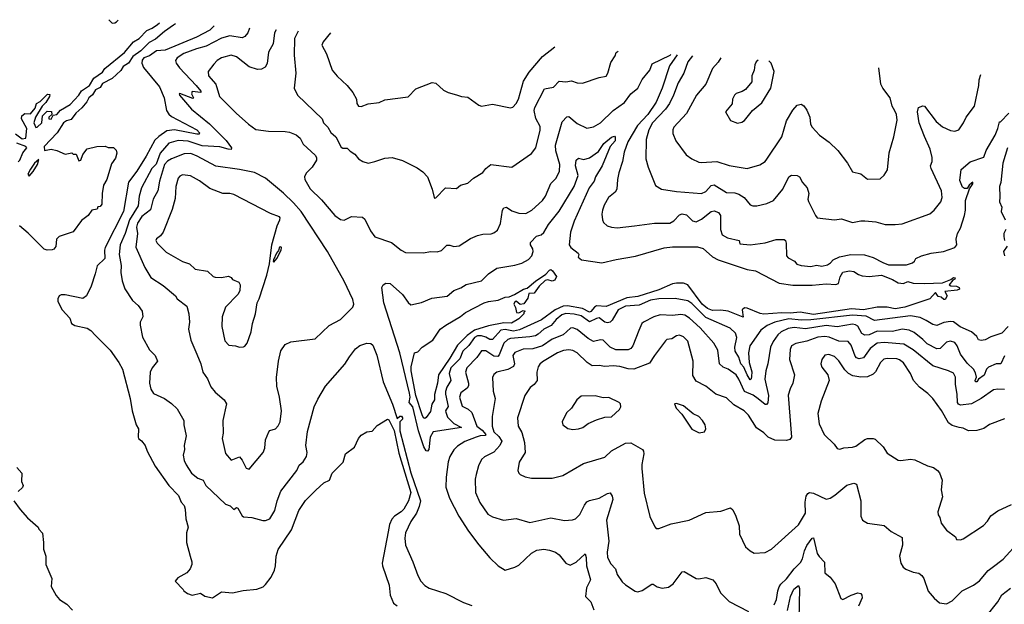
# Model space of a CAD drawing. Extents: x 1245432 to 1420865, y 606325 to 671314.
# Tile 187 of 256: x 1331298 to 1338413, y 661088 to 665310. Entities that reach past the tile are written whole.
import ezdxf

# ---------------------------------------------------------------- set-up
doc = ezdxf.new("R2010")
doc.units = 0

msp = doc.modelspace()

# ---------------------------------------------------------------- linework, layer by layer
at = {"layer": '0CON20XD'}
for points in [[(1331266.9, 664486.9), (1331315, 664450), (1331340.8, 664455), (1331348.1, 664525), (1331310, 664595), (1331313.8, 664615), (1331335, 664633.8), (1331375, 664630), (1331408.3, 664671.7), (1331420, 664705), (1331445, 664720), (1331498.3, 664771.7), (1331515, 664770), (1331512.5, 664755), (1331487.3, 664712.7), (1331460, 664685), (1331413, 664607), (1331400, 664565), (1331415, 664532.5), (1331425, 664533.3), (1331457.5, 664565), (1331462.5, 664615), (1331495, 664650), (1331528.3, 664648.3), (1331530, 664625), (1331508.8, 664605), (1331508.8, 664595), (1331525, 664592.7), (1331538.3, 664621.7), (1331565, 664626.2), (1331592.6, 664657.4), (1331661.4, 664698.6), (1331725.3, 664765), (1331743.3, 664796.7), (1331801.4, 664835), (1331832.9, 664887.1), (1331895, 664931.3), (1331912.1, 664957.9), (1332055, 665072.6), (1332119.8, 665150.2), (1332160.9, 665175), (1332216.9, 665233.1), (1332255, 665248.4), (1332293.9, 665275), (1332306.8, 665288.4)], [(1332423.2, 665281.4), (1332410.2, 665269.8), (1332345, 665226.1), (1332279.4, 665170.6), (1332233.8, 665146.2), (1332171.8, 665085), (1332115, 665044.7), (1332085, 664995.5), (1332045, 664972.1), (1332027.8, 664942.2), (1331965.2, 664884.8), (1331895, 664850.3), (1331878.6, 664821.4), (1331845, 664803.4), (1331822.8, 664767.2), (1331796.5, 664745), (1331783.7, 664716.3), (1331747, 664673), (1331703.8, 664635), (1331669.9, 664590.1), (1331635, 664580.6), (1331615, 664566), (1331567.6, 664492.4), (1331473.4, 664395), (1331476.2, 664366.2), (1331525.9, 664375.9), (1331566.4, 664366.4), (1331625, 664340), (1331675, 664347.5), (1331685, 664340), (1331705, 664340), (1331725, 664290), (1331740, 664295), (1331753, 664337), (1331785, 664376.7), (1331855, 664393.3), (1331915, 664397.5), (1331937, 664387), (1331975, 664386.7), (1331995, 664367.5), (1331998.8, 664345), (1331988.8, 664311.2), (1331960.5, 664269.5), (1331927.1, 664155), (1331903.3, 664115), (1331893.3, 664055), (1331891.7, 663978.3), (1331878.3, 663961.7), (1331861.7, 663958.3), (1331858.3, 663941.7), (1331820, 663935), (1331793, 663897), (1331745, 663860), (1331685, 663777.5), (1331582.5, 663745), (1331563.3, 663725), (1331557.7, 663672.3), (1331545, 663653.3), (1331532, 663648), (1331496.4, 663646.4), (1331475, 663653.8), (1331358.6, 663768.6), (1331295, 663822.5)], [(1332701.9, 665264.8), (1332671.2, 665235), (1332574.9, 665185.1), (1332349.2, 665090.8), (1332285, 665085.8), (1332235, 665048.3), (1332195, 665034.2), (1332182, 665018), (1332179.6, 664995), (1332192, 664965), (1332308.1, 664825), (1332340.7, 664745), (1332358.7, 664655), (1332375, 664628.1), (1332395, 664611.1), (1332578, 664515), (1332595.8, 664494.2), (1332595, 664483.8), (1332577.8, 664482.2), (1332415.9, 664515.9), (1332361.4, 664508.6), (1332302.3, 664467.7), (1332275, 664440.4), (1332210.3, 664325), (1332145, 664217.3), (1332083.3, 664136.7), (1332048, 663925), (1331915.7, 663665), (1331910, 663645), (1331912.1, 663585), (1331856.6, 663533.4), (1331844, 663475), (1331813.8, 663386.2), (1331781.2, 663315), (1331755, 663296.7), (1331627, 663323), (1331597, 663323), (1331583.6, 663316.4), (1331572.5, 663295), (1331572.5, 663275), (1331604.1, 663214.1), (1331660, 663155), (1331672.5, 663115), (1331695, 663101.2), (1331785, 663082), (1331811.2, 663065), (1331845, 663028.8), (1331952.2, 662922.2), (1332014.2, 662835), (1332040, 662785), (1332095.7, 662575), (1332110, 662485), (1332140, 662385), (1332156.2, 662355), (1332152.5, 662295), (1332156.7, 662285), (1332178.7, 662268.7), (1332204.1, 662234.1), (1332218, 662195), (1332275.7, 662085), (1332375, 661945.8), (1332445, 661873.8), (1332464.2, 661825), (1332485, 661802.5), (1332493.8, 661775), (1332498.5, 661705), (1332515.9, 661644.1), (1332503.6, 661603.6), (1332504.1, 661534.1), (1332530, 661435), (1332541.2, 661395), (1332541.2, 661375), (1332530, 661345), (1332505.6, 661314.4), (1332441.2, 661278.8), (1332420, 661255), (1332480, 661195), (1332482.5, 661185), (1332510, 661165), (1332545, 661154.5), (1332605, 661168.8), (1332635, 661146.9), (1332690, 661135), (1332755, 661178), (1332835, 661170.4), (1332913.2, 661186.8), (1333012.2, 661197.8), (1333057.5, 661215), (1333075, 661230), (1333114.3, 661285), (1333139.2, 661335), (1333147.1, 661365), (1333151.2, 661435), (1333165, 661483.8), (1333261.5, 661625), (1333314.6, 661765.4), (1333363.6, 661836.4), (1333437.3, 661912.7), (1333495, 661964.2), (1333536.2, 661985), (1333555.8, 662035), (1333634.3, 662115), (1333652, 662175), (1333717.3, 662222.7), (1333746.2, 662285), (1333765, 662310), (1333805, 662332.5), (1333845, 662338.8), (1333881.3, 662378.7), (1333954.5, 662425.5), (1333965, 662421.1), (1334002.8, 662342.8), (1334038.4, 662178.4), (1334123.5, 661895), (1334106.2, 661835), (1334074.1, 661775), (1334055.1, 661754.9), (1334006.2, 661725), (1333987.5, 661702.5), (1333970, 661665), (1333959.2, 661610.8), (1333916.2, 661385), (1333918.5, 661365), (1333968.6, 661225), (1333974, 661155), (1333998.8, 661095), (1334025, 661077.5)], [(1331942.7, 665310.1), (1331965, 665285.5), (1331985, 665286.4), (1331997.1, 665295), (1332008.8, 665306.2)], [(1332958.6, 665249.5), (1332945.5, 665215), (1332925, 665189.4), (1332905, 665178.5), (1332815, 665192.8), (1332755, 665176.8), (1332645, 665118.8), (1332575, 665100.3), (1332484.4, 665065), (1332435.6, 665035), (1332423.6, 665016.4), (1332429, 664995), (1332452.1, 664962.1), (1332571.8, 664835), (1332605.6, 664795), (1332607.5, 664785), (1332545, 664792.5), (1332540, 664775), (1332552.5, 664745), (1332548.3, 664741.7), (1332455, 664776.2), (1332450, 664775), (1332452, 664765), (1332539.6, 664665), (1332668.5, 664558.5), (1332788.4, 664438.4), (1332828.8, 664385), (1332826.2, 664373.8), (1332805, 664374.8), (1332745, 664391.5), (1332615, 664399.7), (1332515, 664432), (1332442.7, 664437.3), (1332375, 664418.4), (1332313.5, 664346.5), (1332282.7, 664267.3), (1332251.7, 664235), (1332177.5, 664095), (1332160, 664035), (1332154.7, 663965), (1332090, 663865), (1332059, 663765), (1332023.9, 663685), (1332015.3, 663615), (1332030.9, 663535), (1332028.9, 663485), (1332036.9, 663425), (1332056.6, 663366.6), (1332112.9, 663282.9), (1332153.8, 663245), (1332182.5, 663205), (1332188.6, 663165), (1332168.8, 663125), (1332168, 663105), (1332185, 663017.5), (1332236, 662925), (1332276.7, 662885), (1332292.5, 662845), (1332255, 662796.7), (1332241.5, 662765), (1332234.6, 662685.4), (1332245, 662641.2), (1332265, 662610.6), (1332344.5, 662574.5), (1332395, 662538.8), (1332435, 662500), (1332484.4, 662415), (1332482.7, 662385), (1332499.7, 662305), (1332485.5, 662235), (1332487.5, 662205), (1332480, 662165), (1332486.4, 662126.4), (1332499.4, 662095), (1332539.4, 662035), (1332585, 661999.1), (1332624.6, 661984.6), (1332642.5, 661945), (1332737, 661857), (1332785, 661810), (1332819.7, 661799.7), (1332845, 661773.3), (1332865, 661786), (1332875, 661783.3), (1332905, 661726.7), (1332915, 661720), (1332975, 661715.8), (1333055, 661693.8), (1333075, 661693.8), (1333105, 661706), (1333141.2, 661765), (1333157.3, 661835), (1333184.6, 661905), (1333299.4, 662055), (1333316.2, 662093.8), (1333345, 662115.8), (1333370.6, 662155), (1333375.6, 662185), (1333366.2, 662235), (1333376.2, 662335), (1333425.7, 662515), (1333451.5, 662568.5), (1333506.4, 662663.6), (1333647, 662823), (1333681.5, 662875), (1333725, 662932.9), (1333755, 662957.8), (1333805, 662973.1), (1333835, 662971.1), (1333850.3, 662960.3), (1333877.9, 662887.9), (1333923.8, 662693.8), (1333992.4, 662532.4), (1334025, 662430.6), (1334045, 662446.3), (1334055.7, 662445.7), (1334064.5, 662435), (1334064.1, 662425), (1334044.3, 662405.7), (1334045, 662340.8), (1334125, 662037.3), (1334192.7, 661835), (1334185.2, 661795), (1334163.8, 661746.2), (1334123.8, 661686.2), (1334084.6, 661605), (1334079.6, 661565), (1334085.7, 661515), (1334139.2, 661395), (1334175, 661296.7), (1334197.1, 661255), (1334225, 661223.3), (1334256.2, 661205), (1334376, 661166), (1334505, 661100.6), (1334565, 661078.1)], [(1333151.2, 665238), (1333138.2, 665215), (1333129.1, 665135), (1333094.5, 665075), (1333085.5, 664994.5), (1333072.1, 664967.9), (1333045, 664952.5), (1333015, 664951.4), (1332955, 664969.1), (1332865, 665040.9), (1332825, 665052.9), (1332755, 665034.5), (1332725.7, 665015), (1332701.1, 664988.9), (1332658.6, 664935), (1332662.9, 664905), (1332715, 664843.8), (1332742.4, 664755), (1332860.8, 664635), (1332951.8, 664555), (1333005, 664517.7), (1333095, 664504.6), (1333215, 664502.5), (1333247, 664497), (1333295, 664477.8), (1333324.3, 664455), (1333345, 664410.8), (1333432.4, 664332.4), (1333442.5, 664315), (1333441.4, 664295), (1333410.5, 664245), (1333367.8, 664202.2), (1333354.7, 664175), (1333358, 664155), (1333397.4, 664087.4), (1333479.1, 664009.1), (1333575, 663896.7), (1333615, 663867.1), (1333642.7, 663862.7), (1333695, 663889.2), (1333775, 663883.8), (1333790.5, 663870.5), (1333832.5, 663785), (1333865, 663741.2), (1333985, 663701.9), (1334055, 663645.7), (1334085, 663628.8), (1334215, 663626.2), (1334265.9, 663635.9), (1334315, 663634), (1334345, 663642), (1334385, 663680.8), (1334405, 663682.5), (1334435, 663672), (1334472.7, 663677.3), (1334555, 663729.2), (1334605, 663750.8), (1334645, 663762), (1334705, 663762.5), (1334725, 663770), (1334750.3, 663789.7), (1334773, 663837), (1334786.7, 663935), (1334795, 663952), (1334815, 663955.8), (1334855, 663930.5), (1334905, 663913.5), (1334955, 663910), (1334998, 663935), (1335075.8, 664005), (1335096, 664036), (1335135, 664126), (1335173.3, 664165), (1335198.5, 664215), (1335201.1, 664265), (1335172.8, 664362.8), (1335169.8, 664405), (1335217.5, 664572.5), (1335252.3, 664607.7), (1335265, 664611.5), (1335325, 664560.6), (1335395, 664525.8), (1335445, 664537.3), (1335495, 664565.4), (1335585, 664655.4), (1335667.7, 664712.3), (1335714.4, 664775), (1335765.4, 664814.6), (1335795, 664877.8), (1335850.5, 664945), (1335868.3, 664991.7), (1335996.9, 665055), (1336001.7, 665059.2)], [(1333310.8, 665228.4), (1333282.5, 665175), (1333281.5, 665055), (1333292.9, 664925), (1333280, 664815), (1333306.1, 664766.1), (1333482.5, 664595), (1333494, 664565), (1333524, 664535), (1333545.4, 664495.4), (1333581.4, 664465), (1333620.3, 664390.3), (1333633, 664383), (1333665, 664381.2), (1333685, 664360), (1333718.3, 664338.3), (1333746.7, 664305), (1333777.5, 664285), (1333815, 664274.2), (1333865, 664285.8), (1333935, 664309.2), (1333990, 664315), (1334065, 664294.3), (1334170.2, 664240.2), (1334211.5, 664211.5), (1334243.8, 664175), (1334277.5, 664085), (1334292.5, 664025), (1334295, 664020), (1334305, 664022.5), (1334374.1, 664095.9), (1334455, 664090), (1334483.9, 664116.1), (1334535, 664130), (1334577.5, 664165), (1334645, 664206.7), (1334666.7, 664235), (1334702.5, 664265), (1334855, 664246.2), (1334996.8, 664343.2), (1335027.1, 664385), (1335058.9, 664511.1), (1335057.7, 664537.7), (1335027.6, 664597.6), (1335016.1, 664653.9), (1335021, 664675), (1335089.1, 664810.9), (1335155, 664822.7), (1335195, 664865.4), (1335245, 664861.5), (1335285, 664869.5), (1335325, 664853.3), (1335365, 664851.4), (1335485, 664893.3), (1335535, 664903.3), (1335548.8, 664925), (1335568.3, 665001.7), (1335600.7, 665049.3), (1335607.5, 665072.5), (1335622.3, 665083.8)], [(1333542.7, 665214.6), (1333489.5, 665150.5), (1333481.2, 665125), (1333515, 665062.5), (1333555.8, 664945.8), (1333592.2, 664902.2), (1333665, 664834), (1333704, 664785), (1333731.4, 664735), (1333734.4, 664705), (1333745, 664686.7), (1333765, 664682.5), (1333815, 664702.2), (1333895, 664712.9), (1333935, 664730.8), (1334105, 664752.5), (1334159.5, 664810.5), (1334277, 664857), (1334305, 664852.5), (1334360.8, 664800.8), (1334395, 664783.8), (1334455, 664768), (1334490, 664755), (1334535, 664751.2), (1334615, 664693.3), (1334635, 664686.2), (1334715, 664700), (1334845, 664674), (1334861.2, 664678.8), (1334885, 664703.8), (1334902.7, 664737.3), (1334939.4, 664865), (1334979.6, 664930.4), (1335074.5, 665045.5), (1335165.3, 665113.4)], [(1336048, 665056.2), (1335992.9, 664977.1), (1335939.4, 664815), (1335895.8, 664715), (1335836.8, 664625), (1335760.9, 664545), (1335692.6, 664427.4), (1335665, 664352.5), (1335652.7, 664285), (1335627.3, 664205), (1335616.9, 664155), (1335612.9, 664085), (1335600, 664065), (1335552.9, 664025), (1335520.2, 663969.8), (1335508.6, 663935), (1335504.4, 663905), (1335508.6, 663865), (1335516, 663845), (1335542, 663822), (1335575, 663811.1), (1335615, 663807.9), (1335739.4, 663820.6), (1335885, 663840.4), (1335995, 663840), (1336025, 663857.8), (1336065, 663900), (1336085, 663907.3), (1336115, 663900), (1336158.5, 663858.5), (1336185, 663850.4), (1336225, 663869.2), (1336295, 663925.5), (1336315, 663928.9), (1336346.9, 663916.9), (1336362.2, 663895), (1336362, 663795), (1336375, 663757.1), (1336411.2, 663735), (1336495.6, 663715.6), (1336502.3, 663692.3), (1336575, 663684.6), (1336685, 663698.5), (1336765, 663721.5), (1336821.7, 663721.7), (1336832, 663715), (1336837, 663697), (1336837.8, 663605), (1336850.5, 663590.5), (1336896.2, 663565), (1336913.3, 663545), (1336945, 663534.5), (1337015, 663527.8), (1337055, 663538.1), (1337095, 663530.4), (1337135, 663539.1), (1337156.3, 663553.6), (1337174.8, 663575.2), (1337222, 663598), (1337304.2, 663614.2), (1337402.4, 663612.4), (1337465, 663593.2), (1337535, 663555.4), (1337575, 663540.8), (1337705, 663539.5), (1337748.8, 663555), (1337763.3, 663565), (1337773.3, 663585), (1337813.8, 663605), (1337885, 663624.6), (1337973.3, 663635), (1338055.8, 663665), (1338070, 663685), (1338065.6, 663725), (1338074.5, 663765), (1338095.4, 663805), (1338124.7, 663895), (1338131.8, 663935), (1338132.2, 664005), (1338161.2, 664088.8), (1338185.5, 664125.5), (1338185, 664136.7), (1338175, 664128.8), (1338158.8, 664115), (1338145, 664091.2), (1338125, 664092), (1338111.2, 664101.2), (1338092.3, 664147.7), (1338100.8, 664229.2), (1338165.8, 664284.2), (1338265, 664317.5), (1338282.5, 664365), (1338345.7, 664475), (1338366, 664524), (1338377.5, 664572.5), (1338385, 664572.5), (1338445, 664634.3)], [(1336159.3, 665049), (1336124.6, 665005), (1336096.1, 664925), (1336054.7, 664855), (1336022.8, 664765), (1335992.7, 664705), (1335964.1, 664665), (1335869.4, 664565), (1335844.2, 664515), (1335824, 664445), (1335821.1, 664305), (1335838.1, 664245), (1335893, 664113), (1335935.8, 664085.8), (1336045, 664068.5), (1336225, 664055.6), (1336255, 664068.5), (1336295, 664111.8), (1336315, 664116.4), (1336405, 664061.1), (1336465, 664059.4), (1336495, 664050.6), (1336533.8, 664025), (1336575, 663972.5), (1336595.6, 663965.6), (1336625, 663966.5), (1336696.2, 663983.8), (1336745, 664004), (1336812.5, 664085), (1336855, 664175.7), (1336875, 664188.1), (1336915, 664185.6), (1336932, 664175), (1336954.6, 664134.6), (1336988.1, 664095), (1336999.5, 664055), (1336993.9, 664015), (1336997.6, 663997.6), (1337047.5, 663895), (1337060.3, 663880.3), (1337185, 663864.3), (1337235, 663872.9), (1337315, 663844.4), (1337375, 663858.2), (1337405, 663858.5), (1337485, 663851.4), (1337550.9, 663830.9), (1337625, 663830), (1337675, 663836.7), (1337875, 663907.1), (1337906.4, 663933.6), (1337952.9, 663995), (1337962.9, 664025), (1337958.5, 664075), (1337882.9, 664235), (1337880.4, 664255), (1337890.9, 664285), (1337891.8, 664315), (1337877.5, 664375), (1337835, 664465.8), (1337798.2, 664565), (1337785.6, 664645), (1337793.4, 664676.6), (1337825, 664689.2), (1337835.6, 664685.6), (1337921.1, 664575), (1337965, 664536.9), (1338025, 664509.4), (1338055.6, 664504.4), (1338085, 664514), (1338117.3, 664565), (1338138.2, 664605), (1338197.3, 664685), (1338228.2, 664835), (1338230.4, 664875), (1338243.6, 664913.9)], [(1336364.8, 665035.7), (1336345, 665004), (1336305, 664958), (1336255.6, 664845), (1336189.5, 664765), (1336115, 664632.9), (1336024.3, 664535), (1336017.1, 664515), (1336018.3, 664488.3), (1336040, 664435), (1336114, 664335), (1336154.5, 664304.5), (1336205, 664281.9), (1336225, 664278.1), (1336335, 664286.5), (1336425, 664258.1), (1336554.2, 664235.8), (1336645, 664262.9), (1336683.8, 664285), (1336697.5, 664302.5), (1336804.3, 664465), (1336839.8, 664580.2), (1336885, 664656.2), (1336915, 664692), (1336945, 664700), (1336965, 664688.8), (1336985, 664656.7), (1337006.9, 664605), (1337013.3, 664555), (1337023.7, 664533.7), (1337077.3, 664477.3), (1337146.2, 664425), (1337210, 664365), (1337278.8, 664275), (1337315, 664212.5), (1337375, 664198), (1337425, 664157.5), (1337515, 664161.2), (1337545, 664186.7), (1337569.2, 664225), (1337581.3, 664348.7), (1337614.2, 664465), (1337638.6, 664585), (1337632.5, 664625), (1337621.1, 664651.1), (1337603.3, 664685), (1337586.8, 664745), (1337534.6, 664815), (1337519.6, 664845), (1337505.3, 664961.8)], [(1336635, 665018.2), (1336618.8, 665005), (1336610, 664985), (1336606.2, 664945), (1336588.8, 664905), (1336588.3, 664861.7), (1336543.3, 664805), (1336519.5, 664790.5), (1336475, 664776.2), (1336463.8, 664765), (1336448, 664735), (1336445, 664702.5), (1336397.5, 664645), (1336435, 664582.5), (1336485, 664563.8), (1336515, 664570), (1336535, 664582.5), (1336593.8, 664655), (1336659.7, 664710.3), (1336726, 664815), (1336750, 664935), (1336728.8, 664995), (1336711.5, 665013.2)], [(1331285.6, 664284.4), (1331298, 664295), (1331320.8, 664349.2), (1331348.8, 664385), (1331342.5, 664395), (1331278.1, 664418.1)], [(1334245, 662193.8), (1334235, 662195.8), (1334217.9, 662225), (1334179.7, 662339.7), (1334137.8, 662515), (1334111.4, 662545), (1334119.2, 662585), (1334115, 662612.9), (1334044.8, 662905), (1333929.4, 663265), (1333914.4, 663375), (1333924.4, 663395.6), (1333942.3, 663407.7), (1333975, 663405.8), (1334064.3, 663325), (1334105, 663268), (1334125, 663251.2), (1334201.7, 663268.3), (1334275, 663297.8), (1334386.1, 663313.9), (1334435, 663353.3), (1334485, 663372.9), (1334525, 663398.1), (1334635, 663423.1), (1334685.5, 663474.5), (1334745, 663516.4), (1334875, 663537.5), (1334925, 663552.9), (1334975, 663578.6), (1334998.6, 663605), (1335008.9, 663635), (1335005.6, 663655), (1334988.6, 663685), (1334989.5, 663700.5), (1335032.5, 663747.5), (1335065, 663757.1), (1335085, 663773.2), (1335119.5, 663830.5), (1335195, 663927.3), (1335304.3, 664105.7), (1335332.7, 664185), (1335314.5, 664255), (1335317.8, 664295), (1335335, 664310.8), (1335375, 664300), (1335415, 664311.9), (1335480.8, 664359.2), (1335519.5, 664415), (1335575, 664460.8), (1335595, 664468.5), (1335601.6, 664461.6), (1335601.2, 664435), (1335564.8, 664395.2), (1335505.7, 664254.3), (1335457.9, 664175), (1335448.5, 664145), (1335411.8, 664095), (1335303.5, 663855), (1335278.4, 663775), (1335267.3, 663685), (1335280.5, 663665), (1335334.2, 663625), (1335338.8, 663615), (1335333.8, 663595), (1335356.7, 663575), (1335505, 663554.5), (1335607.4, 663577.4), (1335747, 663603), (1335955, 663663.3), (1336015, 663670), (1336195, 663670), (1336236.9, 663656.9), (1336305, 663596.5), (1336345.4, 663575.4), (1336555, 663505.5), (1336615, 663496.5), (1336786.5, 663406.5), (1336885, 663393.7), (1337025, 663391.7), (1337125, 663403.2), (1337195, 663397.5), (1337214.2, 663405.8), (1337226.6, 663453.4), (1337245, 663487.3), (1337295, 663496.9), (1337325, 663490.6), (1337358.9, 663468.9), (1337385, 663460.4), (1337435, 663455.5), (1337525, 663463.9), (1337605, 663434.4), (1337645, 663408.9), (1337685, 663405.6), (1337715, 663418.4), (1337755, 663408.1), (1337835, 663404.8), (1337965, 663408.6), (1338027.1, 663432.9), (1338045, 663447.1), (1338056.8, 663446.8), (1338055, 663436.7), (1338040.6, 663429.4), (1338014.4, 663394.4), (1338026.8, 663386.8), (1338066.2, 663386.2), (1338085.5, 663375.5), (1338088.8, 663365), (1338073.1, 663356.9), (1337983.9, 663346.1), (1338000, 663315), (1337985, 663290), (1337975, 663290), (1337957, 663307), (1337935, 663310), (1337915, 663340), (1337875, 663294), (1337693.8, 663235), (1337625, 663222.4), (1337565.4, 663234.6), (1337495, 663234.1), (1337395, 663213.6), (1337307.5, 663222.5), (1337035, 663180.3), (1336938.5, 663198.5), (1336865, 663189.4), (1336805, 663193.8), (1336675, 663182.5), (1336648.1, 663188.1), (1336555, 663227.5), (1336535, 663229.4), (1336519.2, 663215), (1336525, 663162), (1336417.5, 663205), (1336365, 663211.9), (1336305, 663211), (1336266.7, 663225), (1336230.2, 663255), (1336125, 663396), (1336095, 663407.7), (1336045, 663406.1), (1336015, 663403.3), (1335915, 663359.3), (1335765, 663311.2), (1335685, 663301), (1335535, 663238.7), (1335465, 663243.4), (1335450.6, 663235), (1335425, 663201.9), (1335415, 663198.4), (1335365, 663223.3), (1335255, 663244.2), (1335225, 663241.2), (1335166.3, 663215), (1335067.9, 663142.1), (1334909.5, 663070.5), (1334865, 663061.6), (1334805, 663073.3), (1334775, 663067.6), (1334715, 662999.7), (1334695, 663000), (1334665, 663018.4), (1334635, 663026), (1334605, 663026), (1334584.1, 663015.9), (1334542.6, 662957.4), (1334500.5, 662915), (1334478.3, 662861.7), (1334414.1, 662795), (1334400.8, 662755), (1334412.5, 662705), (1334383.4, 662656.6), (1334375.6, 662625), (1334374.5, 662605), (1334393.7, 662516.3), (1334375.3, 662485), (1334375.8, 662475), (1334389.9, 662439.9), (1334434.6, 662394.7), (1334489.4, 662365), (1334285, 662332.5), (1334264, 662295), (1334253.4, 662206.6), (1334245, 662193.8)], [(1332955, 662064), (1333057.5, 662185), (1333068.6, 662215), (1333073.1, 662275), (1333096.8, 662333.2), (1333105, 662342), (1333145, 662356), (1333165, 662376.2), (1333178.9, 662405), (1333189.2, 662485), (1333174.6, 662585), (1333155.5, 662664.5), (1333152.7, 662725), (1333168.6, 662845), (1333185, 662917.5), (1333216.1, 662963.9), (1333255.9, 662984.1), (1333432.5, 663005), (1333535, 663100.8), (1333615, 663145.8), (1333705.7, 663235), (1333712.3, 663255), (1333705, 663290), (1333641.6, 663421.6), (1333523, 663635), (1333331.1, 663925), (1333277.1, 663987.1), (1333205, 664056.6), (1333075, 664165.2), (1332995, 664205.7), (1332885, 664228.1), (1332715, 664251.5), (1332580, 664325), (1332535, 664343.3), (1332485, 664342.5), (1332394.3, 664305.7), (1332365, 664287.7), (1332344.2, 664265), (1332306.9, 664145), (1332295.9, 664075), (1332262.4, 664015), (1332242.8, 663937.2), (1332180.7, 663889.3), (1332150, 663840), (1332142.7, 663812.7), (1332148.1, 663765), (1332137.8, 663667.8), (1332200.7, 663520.7), (1332245, 663449.2), (1332335, 663390), (1332422.5, 663315), (1332436, 663295), (1332505, 663240.8), (1332518.8, 663185), (1332523.5, 663125), (1332518.2, 663075), (1332533.3, 662995), (1332576.5, 662895), (1332607.1, 662825), (1332621.9, 662765), (1332655, 662716), (1332678, 662658), (1332709.4, 662619.4), (1332774.2, 662565), (1332791.4, 662535), (1332765.9, 662415.9), (1332766.9, 662325), (1332760.6, 662285), (1332785, 662176.7), (1332825, 662130), (1332885, 662152), (1332905, 662128), (1332935, 662072), (1332955, 662064)], [(1338436.7, 664385), (1338401, 664275), (1338387.2, 664135), (1338379, 664105), (1338380.8, 664030.8), (1338377.8, 663995), (1338393.8, 663955), (1338389.3, 663925), (1338419.6, 663865)], [(1331365, 664180), (1331396.1, 664213.9), (1331426.1, 664263.9), (1331435, 664300), (1331404.4, 664275), (1331375, 664231.2), (1331356.7, 664195), (1331365, 664180)], [(1332885, 662946.2), (1332915, 662946.7), (1332925, 662953.3), (1332941.2, 662975), (1332970, 663055), (1332979.2, 663115), (1333002, 663185), (1333014, 663265), (1333029.2, 663295), (1333083.3, 663465), (1333103.6, 663546.4), (1333120, 663685), (1333157.5, 663822.5), (1333178.5, 663865), (1333180, 663880), (1333175, 663887.5), (1333110.2, 663910.2), (1332845, 664046.5), (1332815, 664054.4), (1332765.6, 664054.4), (1332670.6, 664090.6), (1332596.3, 664146.3), (1332532.5, 664182.5), (1332475, 664188.6), (1332455, 664180), (1332442.7, 664165), (1332425.4, 664105), (1332421.9, 664018.1), (1332399.5, 663940.5), (1332334.2, 663775), (1332315, 663748.8), (1332285, 663726.7), (1332281.2, 663715), (1332290, 663695), (1332355, 663630), (1332473.2, 663563.2), (1332525, 663547.5), (1332565, 663508.9), (1332655, 663494.3), (1332695, 663456), (1332710.9, 663450.9), (1332755, 663447.5), (1332806.9, 663456.9), (1332825, 663447.5), (1332834.3, 663434.3), (1332881.2, 663415), (1332890, 663395), (1332887.7, 663352.3), (1332873.3, 663325), (1332784, 663235), (1332760.8, 663165), (1332759.2, 663095), (1332780.9, 662990.9), (1332808.3, 662958.3), (1332856.2, 662953.8), (1332885, 662946.2)], [(1338422.7, 663795), (1338410.4, 663765), (1338409.6, 663745), (1338414.4, 663715)], [(1333135, 663560), (1333156.7, 663585), (1333187.5, 663645), (1333190, 663665), (1333185, 663670), (1333175, 663666.7), (1333167.5, 663642.5), (1333153.8, 663625), (1333132.5, 663575), (1333130, 663565), (1333135, 663560)], [(1338434.2, 663675), (1338407.5, 663635), (1338414.6, 663604.6)], [(1334225, 662430.6), (1334215, 662435.7), (1334205, 662456.9), (1334160.2, 662595), (1334126, 662774), (1334126, 662804), (1334150, 662905), (1334175, 662910.6), (1334205, 662944.3), (1334282.5, 662995), (1334336.2, 663075), (1334376, 663105), (1334483.2, 663166.8), (1334518, 663195), (1334655, 663265.5), (1334685.7, 663275.7), (1334755, 663283.8), (1334805, 663306.2), (1334835, 663308.8), (1334873.9, 663326.1), (1334937.5, 663365), (1334965, 663370), (1335025, 663420.9), (1335098.7, 663471.3), (1335125, 663501.8), (1335135.4, 663505.4), (1335147.1, 663497.1), (1335176.2, 663455), (1335165, 663428.6), (1335145, 663421.9), (1335115, 663430.9), (1335095, 663425.6), (1335050.5, 663385), (1335015, 663335.6), (1334977, 663333), (1334970, 663300), (1334941.4, 663258.6), (1334915, 663252.2), (1334886.2, 663276.2), (1334873.1, 663266.9), (1334868, 663255), (1334880.7, 663230.7), (1334887.5, 663195), (1334905, 663192.5), (1334935, 663210), (1334950, 663205), (1334940, 663195), (1334940, 663185), (1334905, 663150), (1334851.5, 663118.5), (1334795, 663121.7), (1334685, 663099.1), (1334585, 663067), (1334531.9, 663028.1), (1334461, 662959), (1334406.9, 662865), (1334324.3, 662745), (1334315.8, 662685), (1334294.3, 662604.3), (1334295.7, 662565), (1334276.2, 662533.8), (1334265, 662480.8), (1334235, 662436), (1334225, 662430.6)], [(1338439.7, 663095), (1338395, 663045.9), (1338315, 663019.2), (1338275, 662997.9), (1338245, 662993.1), (1338227.1, 662997.1), (1338213.1, 663023.1), (1338175.2, 663055.2), (1338092.8, 663092.8), (1338045, 663127.5), (1338025, 663131.4), (1337976.7, 663123.3), (1337925, 663102.5), (1337895, 663109.3), (1337847.4, 663137.4), (1337805, 663158.4), (1337735, 663170.8), (1337475, 663138.8), (1337415, 663168), (1337315, 663175.1), (1337015, 663141.5), (1336945, 663140.6), (1336855, 663148.8), (1336754.1, 663125.9), (1336698.5, 663101.5), (1336652.9, 663067.1), (1336574.5, 662955), (1336565.2, 662905), (1336568.4, 662835), (1336587.1, 662767), (1336586.6, 662733.4), (1336583.6, 662716.4), (1336575, 662708.2), (1336555.2, 662744.8), (1336529.7, 662799.7), (1336509.6, 662825), (1336495, 662871.6), (1336466.7, 662915), (1336465.9, 662945), (1336480.7, 663015), (1336470, 663045), (1336432.6, 663082.6), (1336255, 663158.4), (1336155, 663261.1), (1336125, 663280), (1336035, 663296.5), (1335915, 663293), (1335856.2, 663283.8), (1335775, 663247.2), (1335675, 663240.3), (1335621.1, 663215), (1335578.9, 663141.1), (1335563.4, 663126.6), (1335545, 663120.3), (1335525, 663126.3), (1335485, 663155.7), (1335465, 663152.5), (1335415, 663128.4), (1335355, 663172.3), (1335305, 663183.4), (1335245, 663187), (1335215, 663177.7), (1335175, 663145.8), (1335138.1, 663101.9), (1335085, 663075.7), (1335045, 663038.6), (1335025, 663028), (1334985, 663019), (1334845, 663007.2), (1334825, 663000), (1334795, 662974.6), (1334761.4, 662888.6), (1334751.9, 662878.1), (1334725, 662881.1), (1334665, 662919.1), (1334635, 662919.1), (1334600.3, 662869.7), (1334529.5, 662795), (1334520, 662765), (1334540, 662685), (1334539.6, 662665), (1334530.5, 662649.5), (1334486.2, 662615), (1334474.7, 662585), (1334495, 662517.8), (1334538.3, 662498.3), (1334564, 662474), (1334601.2, 662375), (1334639.1, 662345), (1334665.3, 662315), (1334661.9, 662308.1), (1334624.5, 662305.5), (1334596.1, 662293.9)], [(1338415, 662882.5), (1338386.5, 662823.5), (1338355, 662825.7), (1338298.5, 662801.5), (1338285, 662787.1), (1338266, 662744), (1338225.5, 662715), (1338215, 662695.8), (1338203.8, 662693.8), (1338201.8, 662705), (1338212.5, 662727.5), (1338205, 662760.6), (1338190.4, 662785), (1338145, 662830), (1338096, 662895), (1338072, 662955), (1338055, 662978.5), (1338025, 662987.3), (1337995, 662980.4), (1337948.9, 662935), (1337925, 662932.5), (1337855, 662969.2), (1337825, 663000.8), (1337760.4, 663050.4), (1337725, 663067.1), (1337675, 663074.1), (1337605, 663057.1), (1337495, 663060.4), (1337435, 663035.3), (1337405, 663031.2), (1337383.8, 663043.8), (1337355, 663096.9), (1337337.5, 663107.5), (1337315, 663111.1), (1337205, 663091.4), (1337125, 663101.3), (1336975, 663076.7), (1336895, 663086.3), (1336851.3, 663078.7), (1336801.1, 663055), (1336776.2, 663035), (1336742.9, 662987.1), (1336723.9, 662945), (1336704.6, 662825.4), (1336689.2, 662775), (1336683.3, 662715), (1336708.4, 662595), (1336705, 662544), (1336695, 662531.4), (1336685, 662530.6), (1336635, 662571.2), (1336597.7, 662597.7), (1336535, 662624), (1336495, 662714.4), (1336475.4, 662745), (1336417.1, 662785), (1336381.6, 662801.6), (1336355, 662824.4), (1336343.7, 662923.7), (1336313.3, 662975), (1336214.7, 663085), (1336136.9, 663155), (1336104.2, 663175), (1336075, 663181.2), (1336015, 663174.7), (1335925, 663179.3), (1335879.2, 663165), (1335805, 663126.4), (1335793.5, 663115), (1335771.2, 663065), (1335729.2, 662955), (1335714.7, 662935.3), (1335695, 662924.6), (1335605, 662926.6), (1335565, 662944.1), (1335515, 662996.7), (1335495, 662997.8), (1335445, 662986.2), (1335406.5, 663006.5), (1335325, 663072.1), (1335295, 663083.6), (1335277.8, 663082.2), (1335224.5, 663035), (1335145, 663003.7), (1335075, 662955.8), (1335005, 662933.8), (1334935, 662930.8), (1334875, 662907.1), (1334861.1, 662885), (1334874.1, 662825), (1334865, 662806.4), (1334825.8, 662784.2), (1334745.3, 662764.7), (1334723.3, 662746.7), (1334713.5, 662725), (1334718.3, 662628.3), (1334734.4, 662575), (1334712.2, 662445), (1334712.5, 662375), (1334725, 662334.5), (1334760.8, 662300.9), (1334780.5, 662265), (1334767.7, 662235), (1334725, 662187.1), (1334657.3, 662152.7), (1334635.4, 662134.6), (1334613.1, 662086.9), (1334595.4, 662024.6), (1334588.7, 661991.3), (1334590.6, 661895), (1334623.6, 661823.6), (1334679.5, 661739.5), (1334715, 661718.8), (1334793.6, 661696.4), (1334885, 661707.5), (1334985, 661679.2), (1335135, 661712.5), (1335235, 661694.3), (1335292.3, 661697.7), (1335315, 661706), (1335344.5, 661735.5), (1335378.1, 661805), (1335395, 661826.9), (1335415, 661837.5), (1335485, 661854.5), (1335545, 661889.2), (1335565, 661893.3), (1335579.7, 661869.7), (1335584.4, 661845), (1335538.9, 661695), (1335554, 661544), (1335541.8, 661465), (1335544.5, 661425.5), (1335569.4, 661379.4), (1335604.2, 661345), (1335615, 661303.3), (1335650.7, 661250.7), (1335675, 661228), (1335745, 661182), (1335765, 661178), (1335795, 661188), (1335865, 661233.8), (1335875, 661233.3), (1335905, 661213.8), (1335940, 661205), (1335985, 661212.5), (1336018.6, 661235), (1336085, 661321.2), (1336100, 661325), (1336185, 661273.8), (1336205, 661270.8), (1336255, 661280.8), (1336305.7, 661265.7), (1336330, 661235), (1336360.9, 661170.9), (1336425, 661108.8), (1336565, 661036.2)], [(1338415, 662640), (1338365, 662642), (1338335, 662636.7), (1338245, 662573.1), (1338175, 662536.4), (1338095, 662527.3), (1338082.4, 662532.4), (1338073.8, 662545), (1338072.2, 662605), (1338060.5, 662675), (1338058.9, 662728.9), (1338045, 662758.1), (1338010, 662775), (1337895, 662809.1), (1337754.8, 662924.8), (1337686.4, 662966.4), (1337545, 662978.5), (1337495, 662973.3), (1337442.2, 662935), (1337395, 662868.1), (1337365, 662860.5), (1337345, 662868.9), (1337335, 662880.6), (1337305, 662960.6), (1337285, 662986.4), (1337217.3, 662987.3), (1337146.3, 663016.3), (1337115, 663021.7), (1337065, 663016.6), (1336985, 662988.4), (1336905, 662972.1), (1336876, 662954), (1336865, 662927.5), (1336859.2, 662855), (1336895.5, 662745.5), (1336885.4, 662685), (1336864.5, 662645), (1336851.9, 662598.1), (1336874.4, 662295), (1336862.1, 662277.9), (1336839.5, 662270.5), (1336753.7, 662273.7), (1336706.9, 662295), (1336675, 662326.7), (1336621.9, 662361.9), (1336564.6, 662454.6), (1336532, 662485), (1336457.4, 662527.4), (1336405, 662579.4), (1336328, 662605), (1336255, 662664.4), (1336185, 662698.9), (1336161.5, 662741.5), (1336163.5, 662845), (1336125, 662988.8), (1336095, 663020.8), (1336065, 663031.4), (1336043.2, 663026.8), (1336010, 663005), (1335975, 663001.2), (1335965, 662991.2), (1335884.1, 662885.9), (1335849.9, 662830.1), (1335735, 662786.9), (1335695, 662787.5), (1335634.4, 662804.4), (1335585, 662810), (1335525, 662805.6), (1335485, 662812.9), (1335435, 662810.9), (1335399.4, 662835), (1335326.9, 662905), (1335295, 662921.1), (1335266.5, 662926.5), (1335228.3, 662921.7), (1335185, 662904.1), (1335075, 662838.8), (1335056.6, 662823.4), (1335045, 662803.3), (1335035.5, 662765), (1335037.1, 662705), (1335015.5, 662674.5), (1334987, 662653), (1334948, 662595), (1334895.6, 662435), (1334900.5, 662375), (1334925, 662328.8), (1334946, 662256), (1334949.1, 662185), (1334907.1, 662115), (1334896.2, 662055), (1334903.8, 662035), (1334915, 662026.2), (1334949.5, 662009.5), (1334995, 661999.2), (1335145, 662000), (1335221.8, 662018.2), (1335372, 662105), (1335525, 662150.6), (1335575, 662195.6), (1335675, 662252.2), (1335715, 662252.9), (1335797.5, 662205), (1335806.2, 662195), (1335808.8, 662175), (1335792.7, 662097.3), (1335792.3, 662067.7), (1335810.6, 661890.6), (1335851.2, 661721.2), (1335888.3, 661648.3), (1335896.4, 661636.4), (1335915, 661634.3), (1336005, 661670), (1336135, 661696), (1336255, 661752), (1336365, 661761.2), (1336435, 661783.8), (1336449.7, 661769.7), (1336472, 661725), (1336497.1, 661655), (1336498, 661595), (1336542.7, 661502.7), (1336575, 661473.3), (1336605, 661456.7), (1336685, 661461.2), (1336730, 661485), (1336925, 661662), (1336975.5, 661745), (1336973.3, 661825), (1336981.1, 661868.9), (1336991.7, 661888.3), (1337005.6, 661894.4), (1337035, 661890), (1337125, 661847.3), (1337155, 661853.8), (1337186.9, 661875), (1337275, 661948.9), (1337325, 661962.9), (1337345, 661956), (1337375.8, 661835.8), (1337376.2, 661725), (1337386.7, 661695), (1337424.2, 661674.2), (1337545, 661656), (1337595, 661614), (1337675, 661570), (1337675.8, 661515), (1337655.8, 661435), (1337664, 661384), (1337682.5, 661355), (1337701.7, 661341.7), (1337755, 661320), (1337795, 661313.3), (1337816.7, 661295), (1337830, 661275), (1337863.4, 661183.4), (1337905, 661132), (1337945, 661098), (1337995, 661090.8), (1338035, 661112.5), (1338108.8, 661185), (1338190, 661225), (1338233.4, 661256.6), (1338295, 661332.5), (1338325, 661354.4), (1338405, 661412.9), (1338522.2, 661545)], [(1338415, 662428.6), (1338304.6, 662385.4), (1338265, 662357.1), (1338215, 662342.5), (1338155, 662341.1), (1338115, 662360.8), (1338085.6, 662365.6), (1338035, 662378.1), (1338008.2, 662398.2), (1337958.7, 662488.7), (1337895.3, 662575.3), (1337860.2, 662610.2), (1337800.6, 662655), (1337755.6, 662705), (1337733.6, 662755), (1337685, 662831.9), (1337655, 662854.5), (1337635, 662861.2), (1337565, 662862.7), (1337542.6, 662857.4), (1337517.3, 662835), (1337482.3, 662767.7), (1337465, 662750.3), (1337425, 662731.2), (1337375, 662727.2), (1337317.6, 662737.6), (1337285.8, 662755.8), (1337260.9, 662780.9), (1337217.3, 662847.3), (1337185, 662877.1), (1337145, 662892.1), (1337115, 662886.7), (1337093.5, 662855), (1337086.5, 662825), (1337095, 662800.8), (1337136.9, 662745), (1337148.1, 662705), (1337090, 662555), (1337064.4, 662465), (1337075, 662392.5), (1337112, 662315), (1337183.3, 662245), (1337205, 662212.5), (1337225, 662207.5), (1337252.3, 662217.7), (1337315, 662222), (1337339.2, 662230.8), (1337405, 662278), (1337425, 662286), (1337465, 662286.2), (1337479.5, 662279.5), (1337536.7, 662225), (1337565, 662180), (1337645, 662130), (1337665, 662126.7), (1337734.5, 662135.5), (1337765, 662130.9), (1337857.9, 662087.9), (1337900, 662075), (1337928.8, 662055), (1337945, 662036.7), (1337964.5, 661985), (1337957.3, 661915), (1337965.6, 661865), (1337933.4, 661756.6), (1337935.7, 661735), (1337947.1, 661715), (1337955.8, 661675), (1337994.4, 661624.4), (1338060, 661575), (1338067, 661557), (1338095, 661554.2)], [(1335295, 662350), (1335335, 662354.2), (1335367.5, 662365), (1335405, 662394.2), (1335465, 662419.2), (1335525, 662440), (1335575, 662442), (1335632.5, 662495), (1335642.5, 662515), (1335640, 662535), (1335630, 662545), (1335555, 662580.8), (1335515, 662578.8), (1335455, 662593.8), (1335355, 662591.2), (1335323.8, 662565), (1335286.2, 662505), (1335249.5, 662470.5), (1335216.7, 662405), (1335222.5, 662385), (1335258.3, 662358.3), (1335295, 662350)], [(1336207, 662327), (1336245, 662332.5), (1336256.7, 662355), (1336250, 662385), (1336232.5, 662415), (1336205, 662443.3), (1336164.2, 662464.2), (1336095, 662521.2), (1336045, 662537.5), (1336030, 662535), (1336042.5, 662505), (1336082.3, 662462.3), (1336155, 662353.3), (1336207, 662327)], [(1334596.1, 662293.9), (1334515, 662264.1), (1334461, 662229), (1334435.3, 662204.7), (1334405.4, 662154.6), (1334393, 662117), (1334380.4, 662005), (1334376, 661934), (1334402.3, 661855), (1334470.4, 661725), (1334541.4, 661615), (1334615, 661516.9), (1334695, 661424.5), (1334755, 661365.3), (1334805, 661334.5), (1334875, 661356), (1334905, 661371.4), (1334995, 661457.1), (1335035, 661480), (1335085, 661485.7), (1335125, 661480), (1335170, 661465), (1335195.4, 661445.4), (1335245, 661385.6), (1335275, 661371.5), (1335317.9, 661392.1), (1335385, 661452.5), (1335392.2, 661425), (1335394.6, 661365), (1335423.1, 661265), (1335393.4, 661206.6), (1335385.8, 661145), (1335424, 661105), (1335447, 661047)], [(1331276.7, 662075), (1331313.3, 662035), (1331311.2, 661975), (1331322.5, 661945), (1331318.3, 661931.7), (1331286.9, 661903.1)], [(1331256, 661835), (1331301.7, 661771.7), (1331355, 661712.5), (1331430, 661645), (1331435, 661630), (1331461.7, 661601.7), (1331470, 661535), (1331468.8, 661485), (1331486, 661435), (1331487.5, 661375), (1331530, 661275), (1331525.9, 661215.9), (1331561.2, 661151.2), (1331585, 661122.5), (1331639.3, 661089.3), (1331680, 661045)], [(1338095, 661554.2), (1338115, 661560), (1338262.8, 661657.2), (1338292.2, 661687.8), (1338315, 661726), (1338365, 661764), (1338465, 661809.2)], [(1336750, 661085), (1336767, 661123), (1336775.3, 661184.7), (1336785.9, 661214.1), (1336797.1, 661232.9), (1336838.9, 661271.1), (1336893.8, 661345), (1336940.5, 661389.5), (1336954.8, 661415.2), (1336969.1, 661475), (1336985, 661511.4), (1337025, 661566.7), (1337035, 661567.5), (1337061.1, 661455), (1337075, 661432.2), (1337113.3, 661393.3), (1337114.5, 661314.5), (1337153.2, 661283.2), (1337190, 661235), (1337230.6, 661130.6), (1337245, 661122), (1337305, 661153.3), (1337355, 661170), (1337375, 661166.2), (1337384.2, 661154.2), (1337384.3, 661135), (1337359.6, 661075)], [(1336846.7, 661043.3), (1336867, 661145), (1336892.5, 661197.5), (1336925, 661224.3), (1336932.3, 661202.3), (1336928.8, 660978.8)], [(1338280.4, 660999.6), (1338366.1, 661105), (1338395, 661155.5), (1338457.5, 661205)]]:
    msp.add_lwpolyline(points, dxfattribs=at)

doc.saveas('drawing.dxf')
